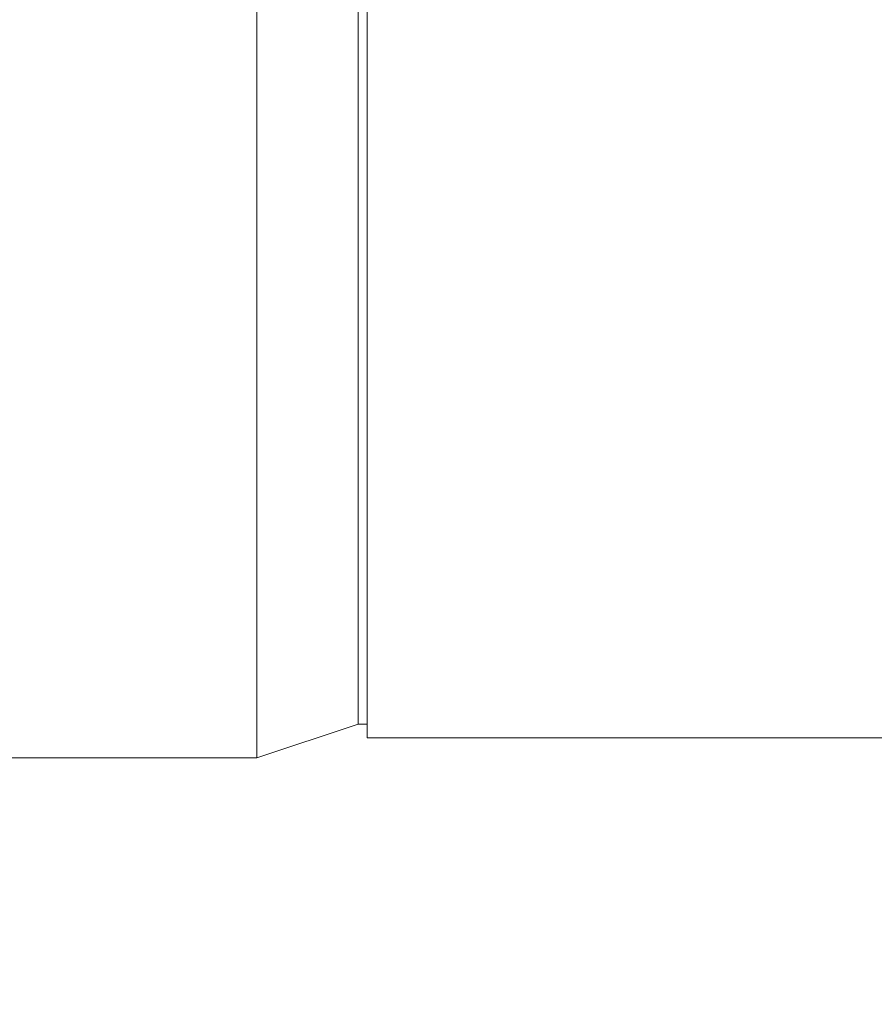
# Model space of a CAD drawing. Header units: millimetres. Extents: x 499.8 to 599, y 216.9 to 298.4.
# Tile 3 of 11: x 535.5 to 541.8, y 238.8 to 246.2. Entities that reach past the tile are written whole.
import ezdxf

# ---------------------------------------------------------------- set-up
doc = ezdxf.new("R2010")
doc.units = ezdxf.units.MM
doc.header["$LTSCALE"] = 0.03
doc.layers.get('0').update_dxf_attribs({"lineweight": 15})
doc.layers.add('1', color=7, linetype='Continuous', true_color=0xffffff)
doc.styles.get("Standard").update_dxf_attribs({"font": 'simsun.ttc', "width": 0.85})
doc.dimstyles.new('ISO-25', dxfattribs={"dimtxt": 2.5, "dimasz": 2, "dimexe": 1.3, "dimexo": 0.625, "dimtad": 1, "dimzin": 9, "dimdsep": 46, "dimtxsty": 'Standard', "dimblk": 'OPEN30', "dimcen": 2, "dimazin": 2, "dimtfac": 0.6, "dimtmove": 0, "dimatfit": 0, "dimldrblk": 'OPEN30', "dimfxl": 1, "dimtolj": 1, "dimarcsym": 0})

# ---------------------------------------------------------------- blocks, each defined once
blk = doc.blocks.new('_Open30')
at = {"color": 0, "linetype": 'ByBlock', "lineweight": -2}
for p, q in [((-1, 0.2679), (0, 0)), ((0, 0), (-1, -0.2679)), ((0, 0), (-1, 0))]:
    blk.add_line(p, q, dxfattribs=at)
blk = doc.blocks.new('*D10')
at = {"color": 0, "lineweight": -2}
for p, q in [((579.4775, 259.046), (579.4775, 223.9564)), ((517.4981, 240.246), (517.4981, 223.9564)), ((577.4775, 225.2564), (519.4981, 225.2564))]:
    blk.add_line(p, q, dxfattribs=at)
at = {"layer": 'Defpoints', "color": 0}
for p in [(579.4775, 259.671), (517.4981, 240.871), (517.4981, 225.2564)]:
    blk.add_point(p, dxfattribs=at)
at = {"color": 0, "lineweight": -2, "xscale": 2, "yscale": 2, "zscale": 2, "rotation": 180}
blk.add_blockref('_Open30', (517.4981, 225.2564), dxfattribs=at)
at = {"color": 0, "lineweight": -2, "xscale": 2, "yscale": 2, "zscale": 2}
blk.add_blockref('_Open30', (579.4775, 225.2564), dxfattribs=at)
at = {"color": 0, "insert": (549.5475, 227.4736), "char_height": 2.5, "width": 36.1612, "attachment_point": 5}
blk.add_mtext('\\A1;61.98±0.2(W.D. INF)', dxfattribs=at)
blk = doc.blocks.new('A$C852283ec')
at = {"layer": '1', "color": 7, "linetype": 'Continuous', "lineweight": 18}
for p, q in [((-36.6109, 0), (-36.6109, -19)), ((-35.8583, 0), (-35.8583, -18.75)), ((-35.7907, -18.85), (-35.7907, -6.6174)), ((-36.6109, -19), (-35.8583, -18.75)), ((-35.8583, -18.75), (-35.7906, -18.75)), ((-35.7907, -18.85), (-25.9907, -18.85)), ((-38.6227, -19), (-36.6109, -19))]:
    blk.add_line(p, q, dxfattribs=at)

msp = doc.modelspace()

# ---------------------------------------------------------------- block references
msp.add_blockref('A$C852283ec', (573.8275, 259.671))

# ---------------------------------------------------------------- dimensions: what is measured, and where the dimension line sits
at = {"color": 7}
dim = msp.add_linear_dim(base=(517.4981, 225.2564), p1=(579.4775, 259.671), p2=(517.4981, 240.871), angle=180, text='<>(W.D. INF)', dimstyle='ISO-25', override={"dimtol": 1, "dimtp": 0.2, "dimtm": 0.2, "dimtfac": 1, "dimtmove": 0}, dxfattribs=at)
dim.commit()
dim.dimension.update_dxf_attribs({"geometry": '*D10', "text_midpoint": (549.5475, 225.2564), "dimtype": 160})

doc.saveas('drawing.dxf')
